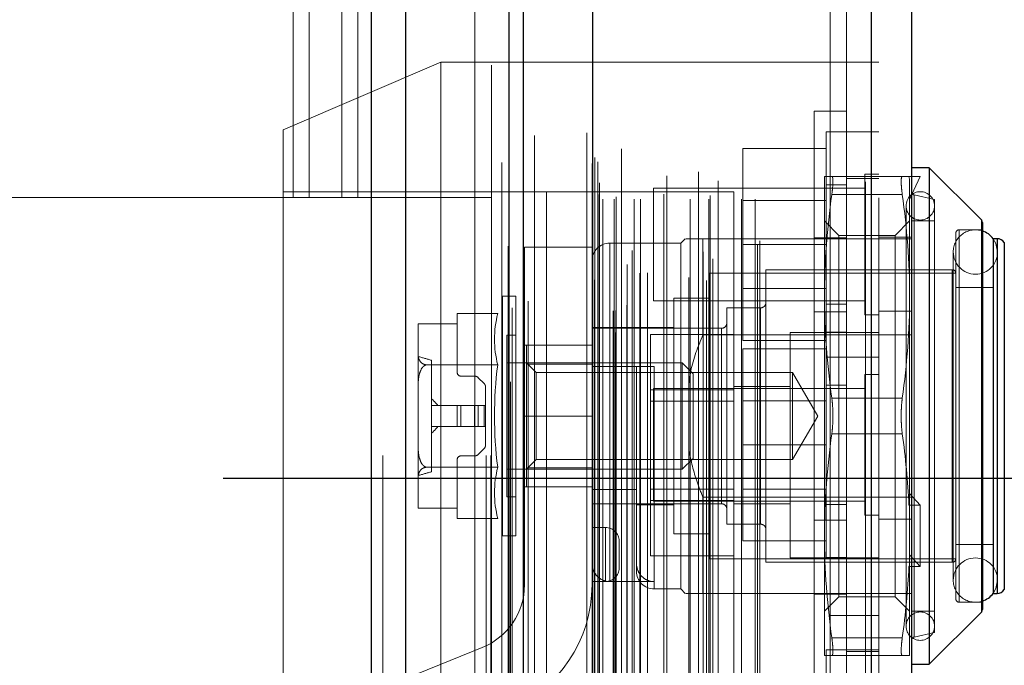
# Model space of a CAD drawing. Header units: inches. Extents: x 0.2 to 10.8, y 0.2 to 8.2.
# Tile 34 of 145: x 1.8899 to 2.0113, y 3.1559 to 3.2355. Entities that reach past the tile are written whole.
import ezdxf

# ---------------------------------------------------------------- set-up
doc = ezdxf.new("R2010")
doc.units = ezdxf.units.IN
doc.header["$MEASUREMENT"] = 0
doc.linetypes.add('HIDDEN', pattern=[0.07500000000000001, 0.05, -0.025])
doc.layers.add('DIMENSIONS', color=140, linetype='Continuous')
doc.styles.add('SLDTEXTSTYLE0', font='TXT', dxfattribs={"width": 0.7})
doc.dimstyles.new('SLDDIMSTYLE1', dxfattribs={"dimtxt": 0.0849609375, "dimasz": 0.13, "dimexe": 0, "dimexo": 0.0625, "dimgap": 0.021240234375, "dimtad": 0, "dimtih": 1, "dimtoh": 1, "dimlfac": 18, "dimrnd": 1e-09, "dimzin": 12, "dimdsep": 46, "dimtxsty": 'SLDTEXTSTYLE0', "dimsah": 1, "dimcen": 0.09, "dimadec": 0, "dimazin": 3, "dimtfac": 1, "dimtmove": 0, "dimatfit": 0, "dimfxl": 0, "dimfrac": 2, "dimtolj": 1, "dimtzin": 12, "dimarcsym": 0})
doc.dimstyles.new('SLDDIMSTYLE3', dxfattribs={"dimtxt": 0.18, "dimasz": 0.13, "dimexe": 0, "dimexo": 0.0625, "dimgap": 0, "dimtad": 0, "dimtih": 1, "dimtoh": 1, "dimdec": 0, "dimrnd": 1e-09, "dimzin": 0, "dimdsep": 46, "dimtxsty": 'Standard', "dimsah": 1, "dimcen": 0.09, "dimadec": 0, "dimazin": 0, "dimtfac": 0.13, "dimtdec": 0, "dimtofl": 0, "dimtmove": 0, "dimatfit": 3, "dimfxl": 0, "dimfrac": 2, "dimtolj": 1, "dimtzin": 0, "dimarcsym": 0})

# ---------------------------------------------------------------- blocks, each defined once
blk = doc.blocks.new('_D_11')
at = {"layer": 'DIMENSIONS'}
for p, q in [((2.112558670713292, 3.178973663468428), (2.112558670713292, 3.428973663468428)), ((1.915037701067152, 3.178973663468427), (2.237558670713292, 3.178973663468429)), ((1.98472135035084, 3.077751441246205), (2.237558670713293, 3.077751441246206)), ((2.112558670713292, 2.833116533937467), (2.112558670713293, 3.077751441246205)), ((2.240382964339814, 2.833116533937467), (2.112558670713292, 2.833116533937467)), ((2.393555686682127, 2.833116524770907), (2.365025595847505, 2.833116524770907)), ((2.365025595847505, 2.833116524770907), (2.365025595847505, 2.698085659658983)), ((2.646024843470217, 2.833116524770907), (2.67455493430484, 2.833116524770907)), ((2.67455493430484, 2.833116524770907), (2.67455493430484, 2.698085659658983)), ((2.365025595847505, 2.698085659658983), (2.393555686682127, 2.698085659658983)), ((2.67455493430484, 2.698085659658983), (2.646024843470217, 2.698085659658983))]:
    blk.add_line(p, q, dxfattribs=at)
for points in [[(2.112558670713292, 3.178973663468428), (2.132558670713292, 3.308973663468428), (2.092558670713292, 3.308973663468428)], [(2.112558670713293, 3.077751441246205), (2.092558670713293, 2.947751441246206), (2.132558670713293, 2.947751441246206)]]:
    blk.add_solid(points, dxfattribs=at)
at = {"layer": 'DIMENSIONS', "char_height": 0.08333333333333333, "attachment_point": 1, "style": 'SLDTEXTSTYLE0'}
for s, insert in [('1.82', (2.393555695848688, 2.959558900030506)), ('46.3', (2.393555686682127, 2.805507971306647))]:
    blk.add_mtext(s, dxfattribs=dict(at, insert=insert))
blk = doc.blocks.new('_D_12')
at = {"layer": 'DIMENSIONS'}
for p, q in [((1.850801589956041, 3.114737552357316), (1.850801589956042, 2.759124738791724)), ((1.952023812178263, 3.031751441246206), (1.952023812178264, 2.759124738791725)), ((1.236041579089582, 2.884124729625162), (1.207511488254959, 2.884124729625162)), ((1.207511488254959, 2.884124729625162), (1.207511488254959, 2.749093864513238)), ((1.488510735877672, 2.884124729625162), (1.517040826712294, 2.884124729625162)), ((1.517040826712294, 2.884124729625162), (1.517040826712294, 2.749093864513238)), ((1.850801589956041, 2.884124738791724), (1.60363724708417, 2.884124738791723)), ((1.952023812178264, 2.884124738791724), (2.202023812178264, 2.884124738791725)), ((1.207511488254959, 2.749093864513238), (1.236041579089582, 2.749093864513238)), ((1.517040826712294, 2.749093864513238), (1.488510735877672, 2.749093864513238))]:
    blk.add_line(p, q, dxfattribs=at)
for points in [[(1.850801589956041, 2.884124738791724), (1.720801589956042, 2.904124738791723), (1.720801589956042, 2.864124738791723)], [(1.952023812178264, 2.884124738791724), (2.082023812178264, 2.864124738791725), (2.082023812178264, 2.904124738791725)]]:
    blk.add_solid(points, dxfattribs=at)
at = {"layer": 'DIMENSIONS', "char_height": 0.08333333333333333, "attachment_point": 1, "style": 'SLDTEXTSTYLE0'}
for s, insert in [('1.82', (1.236041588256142, 3.010567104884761)), ('46.3', (1.236041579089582, 2.856516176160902))]:
    blk.add_mtext(s, dxfattribs=dict(at, insert=insert))

msp = doc.modelspace()

# ---------------------------------------------------------------- linework, layer by layer
at = {"color": 7, "linetype": 'Continuous', "lineweight": 25}
for p, q in [((1.933306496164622, 3.081751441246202), (1.933306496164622, 5.045637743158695)), ((1.937549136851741, 3.081751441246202), (1.937549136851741, 5.04485089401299)), ((1.950266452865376, 3.081751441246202), (1.95026645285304, 5.038868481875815)), ((1.952023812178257, 3.081751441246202), (1.952023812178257, 5.038695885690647)), ((1.960559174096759, 5.021559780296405), (1.960559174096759, 3.099154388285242)), ((1.994906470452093, 5.015503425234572), (1.994906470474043, 3.105210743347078)), ((1.999864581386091, 5.01353999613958), (1.999864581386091, 3.107174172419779)), ((2.002051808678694, 3.217257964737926), (1.999864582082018, 3.217257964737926)), ((2.008485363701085, 3.210824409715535), (2.002051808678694, 3.217257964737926)), ((2.002051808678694, 3.217257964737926), (2.002051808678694, 3.18663679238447)), ((2.008485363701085, 3.210824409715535), (2.008485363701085, 3.18663679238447)), ((2.008613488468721, 3.210515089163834), (2.008613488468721, 3.18663679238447)), ((2.009925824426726, 3.208509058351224), (2.009925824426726, 3.18663679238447)), ((2.010419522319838, 3.208509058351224), (2.009945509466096, 3.208509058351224)), ((2.010419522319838, 3.208509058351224), (2.010419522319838, 3.18663679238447)), ((2.011316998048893, 3.208040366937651), (2.011316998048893, 3.18663679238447)), ((2.002051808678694, 3.18663679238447), (2.002051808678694, 3.156015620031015)), ((2.008485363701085, 3.18663679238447), (2.008485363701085, 3.162449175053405)), ((2.008613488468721, 3.18663679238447), (2.008613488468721, 3.162758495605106)), ((2.009925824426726, 3.18663679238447), (2.009925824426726, 3.164764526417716)), ((2.010419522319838, 3.18663679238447), (2.010419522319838, 3.164764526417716)), ((2.011316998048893, 3.18663679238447), (2.011316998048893, 3.165233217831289)), ((2.009945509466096, 3.164764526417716), (2.010419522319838, 3.164764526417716)), ((2.002051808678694, 3.156015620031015), (2.008485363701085, 3.162449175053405)), ((1.999864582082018, 3.156015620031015), (2.002051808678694, 3.156015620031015))]:
    msp.add_line(p, q, dxfattribs=at)
at = {"color": 7, "linetype": 'HIDDEN', "lineweight": 18}
for p, q in [((1.933306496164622, 5.045637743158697), (1.933306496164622, 3.081751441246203)), ((1.933306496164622, 5.045637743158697), (1.933306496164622, 3.081751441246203)), ((1.933306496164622, 3.081751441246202), (1.933306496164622, 5.045637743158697)), ((1.934720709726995, 3.081751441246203), (1.934720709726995, 5.044850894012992)), ((1.934720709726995, 3.081751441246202), (1.934720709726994, 5.04485089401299)), ((1.937549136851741, 3.081751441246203), (1.937549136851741, 5.044850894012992)), ((1.94743802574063, 3.081751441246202), (1.94743802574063, 5.038868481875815)), ((1.94743802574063, 3.081751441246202), (1.94743802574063, 5.038868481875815)), ((1.948023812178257, 3.081751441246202), (1.948023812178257, 5.038695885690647)), ((1.950266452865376, 3.081751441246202), (1.950266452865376, 5.038868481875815)), ((1.950435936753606, 3.090840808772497), (1.950435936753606, 5.029873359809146)), ((1.96337618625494, 3.096931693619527), (1.96337618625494, 5.023782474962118)), ((1.963376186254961, 3.096931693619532), (1.963376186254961, 5.023782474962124)), ((1.959864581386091, 5.021559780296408), (1.959864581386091, 3.099154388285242)), ((1.963092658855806, 3.09960111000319), (1.963092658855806, 5.021113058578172)), ((1.963432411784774, 3.099661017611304), (1.963432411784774, 5.021053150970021)), ((1.964801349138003, 3.100310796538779), (1.964801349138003, 5.020403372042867)), ((1.952606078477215, 3.100813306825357), (1.952606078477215, 5.019904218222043)), ((1.964139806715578, 5.019572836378), (1.964139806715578, 3.101122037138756)), ((1.94936431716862, 5.017867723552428), (1.94936431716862, 3.1028388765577)), ((1.96049096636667, 5.017763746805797), (1.96049096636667, 3.102950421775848)), ((1.960508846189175, 3.10281061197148), (1.960508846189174, 5.017903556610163)), ((1.960809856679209, 3.103453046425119), (1.960809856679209, 5.017261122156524)), ((1.960809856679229, 3.103453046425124), (1.960809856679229, 5.017261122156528)), ((1.974584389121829, 3.103353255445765), (1.974584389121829, 5.017360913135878)), ((1.96639991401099, 3.104247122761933), (1.96639991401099, 5.016468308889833)), ((1.973630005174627, 5.016744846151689), (1.973630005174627, 3.103972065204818)), ((1.964822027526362, 3.105342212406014), (1.964822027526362, 5.015371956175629)), ((1.975371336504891, 3.106042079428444), (1.975371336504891, 5.014674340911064)), ((1.994211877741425, 5.015503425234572), (1.994211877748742, 3.105210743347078)), ((1.994211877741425, 3.105210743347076), (1.994211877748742, 5.015503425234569)), ((1.994906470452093, 3.105210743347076), (1.994906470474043, 5.015503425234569)), ((1.974194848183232, 3.106888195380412), (1.974194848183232, 5.01382597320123)), ((1.995864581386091, 5.01353999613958), (1.995864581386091, 3.107174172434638)), ((1.954897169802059, 3.108328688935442), (1.954897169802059, 5.012385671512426)), ((1.980872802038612, 3.107756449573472), (1.980872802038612, 5.01295771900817)), ((1.981161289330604, 3.108243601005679), (1.981161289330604, 5.012470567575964)), ((1.950145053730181, 5.007579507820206), (1.950145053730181, 3.113134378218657)), ((1.961819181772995, 3.113388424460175), (1.961819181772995, 5.007325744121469)), ((1.961819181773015, 3.113388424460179), (1.961819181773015, 5.007325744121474)), ((1.963201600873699, 5.007325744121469), (1.963201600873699, 3.113388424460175)), ((1.96320160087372, 3.113388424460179), (1.96320160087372, 5.007325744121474)), ((1.963479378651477, 3.113666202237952), (1.963479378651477, 5.007047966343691)), ((1.965423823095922, 5.007047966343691), (1.965423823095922, 3.113666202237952)), ((1.9657016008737, 3.113388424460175), (1.9657016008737, 5.007325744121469)), ((1.96570160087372, 5.007325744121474), (1.96570160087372, 3.113388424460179)), ((1.966483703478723, 3.113388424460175), (1.966483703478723, 5.007325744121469)), ((1.972597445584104, 3.113388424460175), (1.972597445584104, 5.007325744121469)), ((1.974894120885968, 3.113388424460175), (1.974894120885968, 5.007325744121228)), ((1.978917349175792, 3.113388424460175), (1.978917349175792, 5.007325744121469)), ((1.98060573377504, 3.113388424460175), (1.98060573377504, 5.007325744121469)), ((1.98060573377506, 3.113388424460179), (1.98060573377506, 5.007325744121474)), ((1.961257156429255, 3.113943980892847), (1.961257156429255, 5.006770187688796)), ((1.961257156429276, 3.113943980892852), (1.961257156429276, 5.006770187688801)), ((1.969349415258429, 3.113999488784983), (1.969349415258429, 5.006742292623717)), ((1.975035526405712, 3.113831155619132), (1.975035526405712, 5.006884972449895)), ((1.961420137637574, 3.115384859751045), (1.961420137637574, 5.005329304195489)), ((1.976045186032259, 3.115632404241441), (1.976045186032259, 5.005081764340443)), ((1.967344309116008, 5.004281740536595), (1.967344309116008, 3.116422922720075)), ((1.969714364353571, 3.11625188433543), (1.969714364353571, 5.004462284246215)), ((1.969714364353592, 3.116251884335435), (1.969714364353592, 5.004462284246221)), ((1.972418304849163, 5.003728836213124), (1.972418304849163, 3.116986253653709)), ((1.960845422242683, 3.118512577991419), (1.960845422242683, 5.002201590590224)), ((1.960845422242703, 3.118512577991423), (1.960845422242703, 5.002201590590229)), ((1.961210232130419, 3.117997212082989), (1.961210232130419, 5.002716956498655)), ((1.961210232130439, 3.117997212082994), (1.961210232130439, 5.002716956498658)), ((1.950628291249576, 4.999994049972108), (1.950628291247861, 3.120729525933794)), ((1.95062829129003, 4.999970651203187), (1.95062829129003, 3.120720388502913)), ((1.953384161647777, 3.121239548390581), (1.953384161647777, 4.999474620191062)), ((1.946023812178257, 3.136695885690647), (1.946023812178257, 4.983973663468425)), ((1.946023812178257, 3.136695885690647), (1.946023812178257, 4.983973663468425)), ((1.946023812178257, 3.136695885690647), (1.946023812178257, 4.983973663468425)), ((1.946023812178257, 3.136695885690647), (1.946023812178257, 4.983973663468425)), ((1.98986458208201, 4.958662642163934), (1.98986458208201, 3.162051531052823)), ((1.98986458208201, 4.958662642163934), (1.98986458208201, 3.162051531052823)), ((1.989864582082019, 3.162051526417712), (1.989864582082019, 4.958662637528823)), ((1.989864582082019, 3.162051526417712), (1.989864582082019, 4.958662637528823)), ((1.991864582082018, 3.162051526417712), (1.991864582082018, 4.958662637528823)), ((1.923634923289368, 3.213584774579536), (1.923634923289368, 3.581473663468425)), ((1.923634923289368, 3.213584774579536), (1.923634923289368, 3.581473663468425)), ((1.925634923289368, 3.213584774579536), (1.925634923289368, 3.581473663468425)), ((1.929634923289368, 3.213584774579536), (1.929634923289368, 3.581473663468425)), ((1.931634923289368, 3.213584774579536), (1.931634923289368, 3.581473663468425)), ((1.931634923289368, 3.213584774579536), (1.931634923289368, 3.581473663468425)), ((1.928134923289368, 3.348223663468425), (1.928134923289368, 3.136695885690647)), ((1.941864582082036, 3.230264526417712), (1.922420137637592, 3.221931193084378)), ((1.941864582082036, 3.135820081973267), (1.941864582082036, 3.230264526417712)), ((1.991864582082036, 3.230264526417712), (1.941864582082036, 3.230264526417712)), ((1.991864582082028, 3.230264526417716), (1.995864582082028, 3.230264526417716)), ((1.987864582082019, 3.18663679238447), (1.987864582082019, 3.224247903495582)), ((1.991864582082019, 3.224247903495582), (1.987864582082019, 3.224247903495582)), ((1.922420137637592, 3.1441534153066), (1.922420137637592, 3.221931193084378)), ((1.989364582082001, 3.221681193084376), (1.989364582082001, 3.207792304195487)), ((1.991864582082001, 3.221681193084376), (1.989364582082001, 3.221681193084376)), ((1.995864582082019, 3.221681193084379), (1.991864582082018, 3.221681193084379)), ((1.989364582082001, 3.219625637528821), (1.979086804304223, 3.219625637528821)), ((1.979086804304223, 3.219625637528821), (1.979086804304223, 3.207792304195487)), ((1.989147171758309, 3.216164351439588), (1.989147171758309, 3.201400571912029)), ((1.998740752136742, 3.216164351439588), (1.990052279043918, 3.216164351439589)), ((1.995864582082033, 3.215931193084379), (1.991864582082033, 3.215931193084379)), ((1.99412847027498, 3.216472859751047), (1.99412847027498, 3.207792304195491)), ((1.995864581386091, 3.216472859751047), (1.99412847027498, 3.216472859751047)), ((1.999559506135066, 3.216164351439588), (1.999645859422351, 3.215838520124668)), ((1.999559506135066, 3.216164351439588), (2.000958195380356, 3.216164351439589)), ((2.000958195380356, 3.216164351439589), (1.999645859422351, 3.213321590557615)), ((1.999645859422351, 3.215838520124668), (1.999645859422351, 3.201400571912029)), ((1.977975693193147, 3.214292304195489), (1.922420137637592, 3.214292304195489)), ((1.968086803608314, 3.214736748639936), (1.968086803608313, 3.207792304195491)), ((1.99412847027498, 3.214736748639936), (1.968086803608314, 3.214736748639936)), ((1.977975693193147, 3.151792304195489), (1.977975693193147, 3.214292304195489)), ((1.991864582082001, 3.215153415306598), (1.989364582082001, 3.215153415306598)), ((1.887218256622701, 3.213584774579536), (1.923634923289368, 3.213584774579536)), ((1.923634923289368, 3.213584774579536), (1.925634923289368, 3.213584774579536)), ((1.925634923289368, 3.213584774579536), (1.931634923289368, 3.213584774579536)), ((1.931634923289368, 3.213584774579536), (1.948023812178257, 3.213584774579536)), ((1.989364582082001, 3.213233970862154), (1.979086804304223, 3.213233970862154)), ((1.998740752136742, 3.213977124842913), (1.990052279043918, 3.213977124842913)), ((1.998740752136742, 3.213977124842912), (1.990052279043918, 3.213977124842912)), ((1.998740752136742, 3.213977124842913), (1.990052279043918, 3.213977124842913)), ((1.998740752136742, 3.213977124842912), (1.990052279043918, 3.213977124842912)), ((2.002707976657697, 3.21332095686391), (2.000203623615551, 3.21389913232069)), ((2.000203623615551, 3.213874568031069), (2.000203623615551, 3.159399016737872)), ((2.000203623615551, 3.213874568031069), (2.000203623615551, 3.159399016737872)), ((2.002707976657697, 3.21332095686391), (2.002707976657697, 3.18663679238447)), ((1.999208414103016, 3.212555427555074), (1.999208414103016, 3.160718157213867)), ((1.99092319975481, 3.208920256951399), (1.989147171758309, 3.210696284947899)), ((1.999645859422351, 3.210696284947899), (1.997869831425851, 3.208920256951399)), ((2.002707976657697, 3.210696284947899), (1.999864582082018, 3.210696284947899)), ((2.008485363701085, 3.162449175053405), (2.008485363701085, 3.210824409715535)), ((2.008485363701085, 3.210800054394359), (2.008485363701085, 3.162473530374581)), ((2.008613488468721, 3.209602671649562), (2.005770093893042, 3.209602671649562)), ((2.005770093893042, 3.209504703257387), (2.005770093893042, 3.163768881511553)), ((2.005770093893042, 3.209504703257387), (2.005770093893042, 3.163768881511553)), ((1.971977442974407, 3.208509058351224), (1.971430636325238, 3.207962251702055)), ((1.974164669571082, 3.208509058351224), (1.974164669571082, 3.196659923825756)), ((1.974164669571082, 3.208509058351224), (1.999864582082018, 3.208509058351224)), ((1.987864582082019, 3.208609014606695), (1.991864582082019, 3.208609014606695)), ((1.99092319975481, 3.208920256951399), (1.99092319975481, 3.164353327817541)), ((1.997869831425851, 3.208920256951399), (1.99092319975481, 3.208920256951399)), ((1.995864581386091, 3.208708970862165), (1.999864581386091, 3.208708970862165)), ((1.997869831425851, 3.208920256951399), (1.997869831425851, 3.164353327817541)), ((2.005332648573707, 3.209165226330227), (2.005332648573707, 3.18663679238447)), ((2.009945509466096, 3.208509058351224), (2.009925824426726, 3.208509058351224)), ((2.010419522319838, 3.164764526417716), (2.010419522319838, 3.208509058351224)), ((2.010419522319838, 3.208484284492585), (2.010419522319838, 3.164789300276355)), ((1.952161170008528, 3.207471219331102), (1.952161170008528, 3.186637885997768)), ((1.960494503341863, 3.207471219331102), (1.952161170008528, 3.207471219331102)), ((1.960494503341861, 3.207471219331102), (1.960494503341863, 3.186637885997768)), ((1.971430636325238, 3.207962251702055), (1.962681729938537, 3.207962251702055)), ((1.962681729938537, 3.166209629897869), (1.962681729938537, 3.207861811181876)), ((1.962681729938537, 3.166209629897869), (1.962681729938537, 3.207861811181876)), ((1.968086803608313, 3.207792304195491), (1.968086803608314, 3.200847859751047)), ((1.971430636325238, 3.207962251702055), (1.971430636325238, 3.18663679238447)), ((1.989364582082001, 3.207792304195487), (1.979086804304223, 3.207792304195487)), ((1.979086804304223, 3.207792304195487), (1.979086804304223, 3.195958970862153)), ((1.989364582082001, 3.207792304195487), (1.989364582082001, 3.193903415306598)), ((1.99412847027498, 3.207792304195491), (1.99412847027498, 3.199111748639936)), ((2.011316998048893, 3.165233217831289), (2.011316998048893, 3.208040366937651)), ((2.011316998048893, 3.208016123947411), (2.011316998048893, 3.165257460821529)), ((2.005024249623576, 3.206868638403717), (2.005024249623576, 3.166404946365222)), ((2.010492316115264, 3.166404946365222), (2.010492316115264, 3.206868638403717)), ((1.98192932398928, 3.204681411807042), (1.98192932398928, 3.18663679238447)), ((2.004895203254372, 3.204681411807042), (1.98192932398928, 3.204681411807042)), ((2.004895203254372, 3.204582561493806), (2.004895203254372, 3.168691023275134)), ((2.004895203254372, 3.204582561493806), (2.004895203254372, 3.168691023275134)), ((1.974930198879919, 3.204243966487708), (1.974930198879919, 3.18663679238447)), ((2.005332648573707, 3.204243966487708), (1.974930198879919, 3.204243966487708)), ((1.979086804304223, 3.20235063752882), (1.989364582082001, 3.20235063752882)), ((2.009925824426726, 3.202494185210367), (2.005332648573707, 3.202494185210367)), ((1.949461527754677, 3.201400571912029), (1.949461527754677, 3.18663679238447)), ((1.951089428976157, 3.201400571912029), (1.949461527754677, 3.201400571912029)), ((1.951089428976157, 3.201400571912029), (1.951089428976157, 3.18663679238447)), ((1.970555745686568, 3.201181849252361), (1.970555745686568, 3.18663679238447)), ((1.974930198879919, 3.201181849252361), (1.970555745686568, 3.201181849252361)), ((1.989147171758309, 3.201400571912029), (1.989147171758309, 3.171873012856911)), ((1.999645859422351, 3.201400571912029), (1.999645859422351, 3.175824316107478)), ((1.968086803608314, 3.200847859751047), (1.99412847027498, 3.200847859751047)), ((1.977117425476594, 3.19997887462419), (1.977117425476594, 3.18663679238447)), ((1.981273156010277, 3.19997887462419), (1.977117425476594, 3.19997887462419)), ((1.981273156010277, 3.199881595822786), (1.981273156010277, 3.173391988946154)), ((1.981273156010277, 3.199881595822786), (1.981273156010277, 3.173391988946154)), ((1.989364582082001, 3.200431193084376), (1.991864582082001, 3.200431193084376)), ((1.948868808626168, 3.199264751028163), (1.943871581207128, 3.199264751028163)), ((1.943871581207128, 3.198001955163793), (1.943871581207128, 3.199264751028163)), ((1.987864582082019, 3.199469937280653), (1.991864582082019, 3.199469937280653)), ((1.99412847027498, 3.199111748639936), (1.995864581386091, 3.199111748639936)), ((1.99586458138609, 3.199569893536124), (1.999864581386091, 3.199569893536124)), ((1.939059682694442, 3.197962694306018), (1.939059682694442, 3.19794222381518)), ((1.939059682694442, 3.197962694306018), (1.939059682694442, 3.19794222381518)), ((1.939059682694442, 3.19794222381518), (1.939059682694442, 3.194273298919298)), ((1.939060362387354, 3.198001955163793), (1.943871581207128, 3.198001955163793)), ((1.943871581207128, 3.191995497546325), (1.943871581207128, 3.198001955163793)), ((1.970555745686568, 3.197572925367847), (1.960494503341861, 3.197572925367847)), ((1.976461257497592, 3.197463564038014), (1.960494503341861, 3.197463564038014)), ((1.976461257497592, 3.197438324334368), (1.976461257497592, 3.175835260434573)), ((1.976461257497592, 3.197438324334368), (1.976461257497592, 3.175835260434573)), ((1.949995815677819, 3.196588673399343), (1.949995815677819, 3.18663679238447)), ((1.951089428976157, 3.196588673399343), (1.949995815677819, 3.196588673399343)), ((1.977975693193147, 3.196706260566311), (1.96769791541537, 3.196706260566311)), ((1.96769791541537, 3.196706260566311), (1.967697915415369, 3.1898742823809)), ((1.974164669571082, 3.196659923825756), (1.999864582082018, 3.196659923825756)), ((1.984920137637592, 3.196931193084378), (1.984920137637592, 3.18304230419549)), ((1.991864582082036, 3.196931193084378), (1.984920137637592, 3.196931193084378)), ((1.991864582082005, 3.196958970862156), (1.989364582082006, 3.196958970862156)), ((1.995864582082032, 3.19693119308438), (1.991864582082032, 3.19693119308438)), ((1.960494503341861, 3.195387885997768), (1.952161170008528, 3.195387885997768)), ((1.952401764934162, 3.195385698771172), (1.952401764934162, 3.193014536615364)), ((1.952401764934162, 3.195385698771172), (1.960494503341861, 3.195385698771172)), ((1.989364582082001, 3.195958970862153), (1.979086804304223, 3.195958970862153)), ((1.989364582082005, 3.1949034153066), (1.979086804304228, 3.1949034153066)), ((1.979086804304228, 3.1949034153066), (1.979086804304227, 3.183070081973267)), ((1.939059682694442, 3.194273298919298), (1.939059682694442, 3.190305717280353)), ((1.989364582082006, 3.193903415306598), (1.989364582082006, 3.169181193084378)), ((1.989364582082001, 3.193903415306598), (1.991864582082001, 3.193903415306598)), ((1.991864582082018, 3.1939034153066), (1.995864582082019, 3.1939034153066)), ((1.948868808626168, 3.192950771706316), (1.940110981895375, 3.192950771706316)), ((1.940700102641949, 3.193515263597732), (1.940700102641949, 3.179758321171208)), ((1.971619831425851, 3.193198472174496), (1.949995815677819, 3.193198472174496)), ((1.953586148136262, 3.192014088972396), (1.952401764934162, 3.193198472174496)), ((1.952401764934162, 3.193014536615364), (1.960494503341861, 3.193014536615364)), ((1.952401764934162, 3.193014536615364), (1.952401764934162, 3.180259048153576)), ((1.962681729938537, 3.192761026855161), (1.968149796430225, 3.192761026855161)), ((1.96596256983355, 3.192761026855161), (1.96596256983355, 3.16749855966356)), ((1.968149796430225, 3.192761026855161), (1.968149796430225, 3.16540854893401)), ((1.968149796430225, 3.192761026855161), (1.968149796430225, 3.16540854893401)), ((1.971619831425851, 3.193198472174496), (1.971619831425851, 3.18663679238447)), ((1.972961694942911, 3.191856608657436), (1.971619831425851, 3.193198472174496)), ((1.946005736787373, 3.19155805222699), (1.944309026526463, 3.19155805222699)), ((1.947178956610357, 3.190656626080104), (1.946469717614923, 3.191365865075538)), ((1.953586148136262, 3.192014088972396), (1.953586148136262, 3.181259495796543)), ((1.985207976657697, 3.192014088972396), (1.953586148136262, 3.192014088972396)), ((1.972961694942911, 3.191856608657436), (1.972961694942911, 3.18663679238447)), ((1.985207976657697, 3.192014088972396), (1.985207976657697, 3.18663679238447)), ((1.988312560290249, 3.18663679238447), (1.985207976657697, 3.192014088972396)), ((1.99412847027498, 3.191750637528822), (1.99412847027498, 3.174389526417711)), ((1.995864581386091, 3.191750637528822), (1.99412847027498, 3.191750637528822)), ((1.939059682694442, 3.190305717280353), (1.939059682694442, 3.182967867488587)), ((1.947371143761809, 3.187949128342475), (1.947371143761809, 3.190192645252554)), ((1.968086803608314, 3.190014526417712), (1.968086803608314, 3.176125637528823)), ((1.99412847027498, 3.190014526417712), (1.968086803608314, 3.190014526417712)), ((1.984920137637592, 3.190264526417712), (1.977975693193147, 3.190264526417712)), ((1.991864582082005, 3.190431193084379), (1.989364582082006, 3.190431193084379)), ((1.977975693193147, 3.1898742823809), (1.967697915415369, 3.1898742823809)), ((1.967697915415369, 3.1898742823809), (1.967697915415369, 3.176210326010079)), ((1.998740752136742, 3.188824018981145), (1.990052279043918, 3.188824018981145)), ((1.998740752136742, 3.188824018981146), (1.990052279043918, 3.188824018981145)), ((1.998740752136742, 3.188824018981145), (1.990052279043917, 3.188824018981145)), ((1.998740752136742, 3.188824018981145), (1.990052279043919, 3.188824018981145)), ((1.943871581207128, 3.187949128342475), (1.940700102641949, 3.187949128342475)), ((1.943871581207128, 3.187949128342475), (1.943871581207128, 3.185324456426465)), ((1.944309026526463, 3.187949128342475), (1.943871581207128, 3.187949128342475)), ((1.944309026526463, 3.187949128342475), (1.944309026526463, 3.185324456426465)), ((1.946005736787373, 3.187949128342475), (1.944309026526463, 3.187949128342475)), ((1.944309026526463, 3.187949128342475), (1.944309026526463, 3.185324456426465)), ((1.944309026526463, 3.187949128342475), (1.944309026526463, 3.185324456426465)), ((1.944309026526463, 3.187949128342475), (1.944309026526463, 3.185324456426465)), ((1.946469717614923, 3.187949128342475), (1.946005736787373, 3.187949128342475)), ((1.946005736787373, 3.187949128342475), (1.946005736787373, 3.185324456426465)), ((1.946005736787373, 3.187949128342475), (1.946005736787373, 3.185324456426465)), ((1.946005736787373, 3.187949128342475), (1.946005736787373, 3.185324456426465)), ((1.946005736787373, 3.187949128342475), (1.946005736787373, 3.185324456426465)), ((1.946469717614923, 3.187949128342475), (1.946469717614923, 3.185324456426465)), ((1.947178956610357, 3.187949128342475), (1.946469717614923, 3.187949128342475)), ((1.946469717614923, 3.187949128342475), (1.946469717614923, 3.185324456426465)), ((1.946469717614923, 3.187949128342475), (1.946469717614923, 3.185324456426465)), ((1.946469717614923, 3.187949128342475), (1.946469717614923, 3.185324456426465)), ((1.947178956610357, 3.187949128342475), (1.947178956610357, 3.185324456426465)), ((1.947371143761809, 3.187949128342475), (1.947178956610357, 3.187949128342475)), ((1.947178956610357, 3.187949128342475), (1.947178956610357, 3.185324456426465)), ((1.947178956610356, 3.187949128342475), (1.947178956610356, 3.185324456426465)), ((1.947178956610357, 3.187949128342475), (1.947178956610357, 3.185324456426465)), ((1.947371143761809, 3.187949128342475), (1.947371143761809, 3.185324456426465)), ((1.977975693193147, 3.188483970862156), (1.96769791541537, 3.188483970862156)), ((1.989364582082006, 3.188511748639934), (1.979086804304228, 3.188511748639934)), ((1.949461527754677, 3.18663679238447), (1.949461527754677, 3.171873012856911)), ((1.949995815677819, 3.18663679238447), (1.949995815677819, 3.176684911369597)), ((1.951089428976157, 3.18663679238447), (1.951089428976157, 3.171873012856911)), ((1.952161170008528, 3.165804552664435), (1.952161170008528, 3.186637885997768)), ((1.960494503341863, 3.186637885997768), (1.952161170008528, 3.186637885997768)), ((1.960494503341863, 3.186637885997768), (1.952161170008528, 3.186637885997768)), ((1.960494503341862, 3.186637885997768), (1.952161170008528, 3.186637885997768)), ((1.960494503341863, 3.186637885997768), (1.952161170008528, 3.186637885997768)), ((1.960494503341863, 3.186637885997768), (1.960494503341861, 3.165804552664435)), ((1.970555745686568, 3.18663679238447), (1.970555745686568, 3.172091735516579)), ((1.971430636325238, 3.18663679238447), (1.971430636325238, 3.165311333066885)), ((1.971619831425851, 3.18663679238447), (1.971619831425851, 3.180075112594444)), ((1.972961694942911, 3.18663679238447), (1.972961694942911, 3.181416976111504)), ((1.974930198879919, 3.18663679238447), (1.974930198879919, 3.169029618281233)), ((1.977117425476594, 3.18663679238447), (1.977117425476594, 3.17329471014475)), ((1.98192932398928, 3.18663679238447), (1.98192932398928, 3.168592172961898)), ((1.985207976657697, 3.18663679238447), (1.985207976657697, 3.181259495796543)), ((1.985207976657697, 3.181259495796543), (1.988312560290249, 3.18663679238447)), ((1.987864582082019, 3.149025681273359), (1.987864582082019, 3.18663679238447)), ((2.002707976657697, 3.18663679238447), (2.002707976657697, 3.15995262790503)), ((2.005332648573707, 3.18663679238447), (2.005332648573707, 3.164108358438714)), ((1.943871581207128, 3.185324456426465), (1.940700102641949, 3.185324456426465)), ((1.944309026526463, 3.185324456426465), (1.943871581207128, 3.185324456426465)), ((1.946005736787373, 3.185324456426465), (1.944309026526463, 3.185324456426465)), ((1.946469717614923, 3.185324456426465), (1.946005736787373, 3.185324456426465)), ((1.947178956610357, 3.185324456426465), (1.946469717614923, 3.185324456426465)), ((1.947371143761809, 3.185324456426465), (1.947178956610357, 3.185324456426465)), ((1.947371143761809, 3.183080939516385), (1.947371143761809, 3.185324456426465)), ((1.998740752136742, 3.184449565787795), (1.990052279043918, 3.184449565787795)), ((1.998740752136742, 3.184449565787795), (1.990052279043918, 3.184449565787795)), ((1.998740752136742, 3.184449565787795), (1.990052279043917, 3.184449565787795)), ((1.998740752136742, 3.184449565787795), (1.990052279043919, 3.184449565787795)), ((1.939059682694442, 3.182967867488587), (1.939059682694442, 3.179000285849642)), ((1.989364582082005, 3.183070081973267), (1.979086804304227, 3.183070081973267)), ((1.979086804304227, 3.183070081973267), (1.979086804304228, 3.171236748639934)), ((1.984920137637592, 3.18304230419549), (1.984920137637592, 3.1691534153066)), ((1.944309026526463, 3.181715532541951), (1.946005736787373, 3.181715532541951)), ((1.946469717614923, 3.181907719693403), (1.947178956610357, 3.182616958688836)), ((1.948868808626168, 3.180322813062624), (1.940110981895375, 3.180322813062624)), ((1.943871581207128, 3.175271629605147), (1.943871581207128, 3.181278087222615)), ((1.952401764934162, 3.180075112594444), (1.953586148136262, 3.181259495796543)), ((1.952401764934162, 3.180259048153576), (1.952401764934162, 3.177887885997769)), ((1.952401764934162, 3.180259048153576), (1.960494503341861, 3.180259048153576)), ((1.953586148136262, 3.181259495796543), (1.985207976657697, 3.181259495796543)), ((1.971619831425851, 3.180075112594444), (1.972961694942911, 3.181416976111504)), ((1.949995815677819, 3.180075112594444), (1.971619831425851, 3.180075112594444)), ((1.939059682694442, 3.179000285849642), (1.939059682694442, 3.175331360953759)), ((1.960494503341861, 3.177887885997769), (1.952161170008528, 3.177887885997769)), ((1.949995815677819, 3.176684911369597), (1.951089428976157, 3.176684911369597)), ((1.960494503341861, 3.177576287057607), (1.96596256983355, 3.177576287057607)), ((1.96769791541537, 3.177600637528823), (1.977975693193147, 3.177600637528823)), ((1.974164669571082, 3.176613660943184), (1.974164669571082, 3.164764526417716)), ((1.974164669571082, 3.176613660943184), (1.999864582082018, 3.176613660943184)), ((1.979086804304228, 3.177628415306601), (1.989364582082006, 3.177628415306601)), ((2.000958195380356, 3.175661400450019), (1.999645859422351, 3.177082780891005)), ((1.960494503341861, 3.175810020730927), (1.976461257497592, 3.175810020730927)), ((1.96596256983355, 3.175700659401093), (1.970555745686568, 3.175700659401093)), ((1.977975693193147, 3.176210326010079), (1.967697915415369, 3.176210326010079)), ((1.967697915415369, 3.176210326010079), (1.96769791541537, 3.169378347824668)), ((1.968086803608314, 3.176125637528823), (1.99412847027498, 3.176125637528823)), ((1.977975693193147, 3.175820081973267), (1.984920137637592, 3.175820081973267)), ((1.989364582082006, 3.175708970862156), (1.991864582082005, 3.175708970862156)), ((1.999559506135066, 3.175661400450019), (1.999645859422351, 3.175824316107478)), ((1.999559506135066, 3.175661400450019), (2.000958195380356, 3.175661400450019)), ((1.999645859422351, 3.16950600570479), (1.999645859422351, 3.175824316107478)), ((2.000958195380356, 3.168084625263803), (2.000958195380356, 3.175661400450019)), ((1.939059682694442, 3.175331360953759), (1.939059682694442, 3.175310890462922)), ((1.939059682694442, 3.175331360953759), (1.939059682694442, 3.175310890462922)), ((1.943871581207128, 3.175271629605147), (1.939060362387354, 3.175271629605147)), ((1.943871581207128, 3.174008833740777), (1.943871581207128, 3.175271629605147)), ((1.99412847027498, 3.174389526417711), (1.995864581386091, 3.174389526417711)), ((1.948868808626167, 3.174008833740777), (1.943871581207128, 3.174008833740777)), ((1.977117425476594, 3.17329471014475), (1.981273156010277, 3.17329471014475)), ((1.987864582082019, 3.173803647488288), (1.991864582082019, 3.173803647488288)), ((1.99586458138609, 3.173903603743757), (1.999864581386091, 3.173903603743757)), ((1.949461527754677, 3.171873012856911), (1.951089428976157, 3.171873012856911)), ((1.962161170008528, 3.172887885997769), (1.960494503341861, 3.172887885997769)), ((1.962161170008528, 3.166221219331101), (1.962161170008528, 3.172887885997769)), ((1.962161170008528, 3.172887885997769), (1.962161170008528, 3.166221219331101)), ((1.962161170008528, 3.166221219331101), (1.962161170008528, 3.172887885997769)), ((1.962161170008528, 3.172887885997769), (1.962161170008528, 3.166221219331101)), ((1.970555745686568, 3.172091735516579), (1.974930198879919, 3.172091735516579)), ((1.989147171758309, 3.171873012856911), (1.989147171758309, 3.157109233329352)), ((1.963827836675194, 3.167887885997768), (1.963827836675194, 3.171221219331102)), ((1.989364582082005, 3.171236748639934), (1.979086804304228, 3.171236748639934)), ((2.005332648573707, 3.170779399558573), (2.009925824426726, 3.170779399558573)), ((1.977975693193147, 3.169378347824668), (1.96769791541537, 3.169378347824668)), ((2.000958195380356, 3.168084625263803), (1.999645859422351, 3.16950600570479)), ((1.999645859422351, 3.168247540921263), (1.999645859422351, 3.16950600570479)), ((1.974930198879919, 3.169029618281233), (2.005332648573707, 3.169029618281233)), ((1.98192932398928, 3.168592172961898), (2.004895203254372, 3.168592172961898)), ((1.984920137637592, 3.1691534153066), (1.991864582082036, 3.1691534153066)), ((1.989364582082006, 3.169181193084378), (1.991864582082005, 3.169181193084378)), ((1.991864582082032, 3.169153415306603), (1.995864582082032, 3.169153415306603)), ((1.999559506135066, 3.168084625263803), (1.999645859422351, 3.168247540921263)), ((1.999645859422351, 3.168247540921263), (1.999645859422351, 3.157109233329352)), ((1.999559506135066, 3.168084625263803), (2.000958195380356, 3.168084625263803)), ((1.962161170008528, 3.166221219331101), (1.960494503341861, 3.166221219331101)), ((1.962681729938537, 3.166209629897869), (1.968149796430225, 3.166209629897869)), ((1.968149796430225, 3.165311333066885), (1.971430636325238, 3.165311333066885)), ((1.971430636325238, 3.165311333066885), (1.971977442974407, 3.164764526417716)), ((1.974164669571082, 3.164764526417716), (1.99586458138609, 3.164764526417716)), ((1.987864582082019, 3.164664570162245), (1.991864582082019, 3.164664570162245)), ((1.99586458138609, 3.164764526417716), (1.999864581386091, 3.164764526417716)), ((2.009925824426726, 3.164764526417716), (2.009945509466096, 3.164764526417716)), ((1.989147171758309, 3.162577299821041), (1.99092319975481, 3.164353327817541)), ((1.99092319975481, 3.164353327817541), (1.997869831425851, 3.164353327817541)), ((1.997869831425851, 3.164353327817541), (1.999645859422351, 3.162577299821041)), ((2.005770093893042, 3.163670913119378), (2.008613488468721, 3.163670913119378)), ((1.989864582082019, 3.115384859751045), (1.989864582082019, 3.162051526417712)), ((1.989864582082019, 3.162051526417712), (1.995864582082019, 3.162051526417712)), ((1.991864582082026, 3.12609785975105), (1.991864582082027, 3.162051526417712)), ((1.999864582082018, 3.162577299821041), (2.002707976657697, 3.162577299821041)), ((2.000203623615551, 3.15937445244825), (2.002707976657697, 3.15995262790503)), ((1.998740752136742, 3.159296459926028), (1.990052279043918, 3.159296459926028)), ((1.998740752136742, 3.159296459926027), (1.990052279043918, 3.159296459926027)), ((1.998740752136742, 3.159296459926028), (1.990052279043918, 3.159296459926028)), ((1.998740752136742, 3.159296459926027), (1.990052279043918, 3.159296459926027)), ((1.932023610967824, 3.152041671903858), (1.946952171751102, 3.158079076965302)), ((1.989364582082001, 3.157820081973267), (1.989364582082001, 3.143931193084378)), ((1.991864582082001, 3.157820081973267), (1.989364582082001, 3.157820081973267)), ((1.995864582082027, 3.157820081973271), (1.991864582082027, 3.157820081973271)), ((1.991864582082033, 3.157597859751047), (1.995864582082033, 3.157597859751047)), ((1.998740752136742, 3.157109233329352), (1.990052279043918, 3.157109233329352))]:
    msp.add_line(p, q, dxfattribs=at)
at = {"color": 7, "linetype": 'HIDDEN', "lineweight": 18, "flags": 128}
for points in [[(1.948097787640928, 5.029911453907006), (1.948097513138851, 4.068021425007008), (1.948097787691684, 3.090802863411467)], [(1.948097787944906, 5.029910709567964), (1.948097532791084, 4.050284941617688), (1.948097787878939, 3.090800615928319)], [(1.949364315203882, 5.017884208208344), (1.949364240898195, 4.099567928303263), (1.949364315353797, 3.10283133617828)], [(1.950145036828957, 5.007580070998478), (1.950144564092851, 4.040208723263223), (1.950145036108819, 3.113145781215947)], [(1.954889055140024, 3.114270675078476), (1.954889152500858, 4.052680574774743), (1.954889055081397, 5.006442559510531)], [(2.010492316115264, 3.206868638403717), (2.010284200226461, 3.207914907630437), (2.009945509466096, 3.208509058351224)], [(2.009945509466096, 3.164764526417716), (2.010284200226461, 3.165358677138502), (2.010492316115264, 3.166404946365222)]]:
    msp.add_lwpolyline(points, dxfattribs=at)
at = {"color": 7, "linetype": 'HIDDEN', "lineweight": 18}
for centre, radius, start, end in [((2.000958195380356, 3.212555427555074), 0.001749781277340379, 0, 180), ((2.000302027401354, 3.214325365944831), 0.0004374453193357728, 180.000000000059, 256.9999999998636), ((2.000958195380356, 3.212555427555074), 0.001749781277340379, 180, 0), ((2.00775828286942, 3.206868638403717), 0.002734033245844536, 71.77194722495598, 180), ((2.005770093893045, 3.209165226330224), 0.0004374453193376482, 90.00000000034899, 179.999999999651), ((1.962681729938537, 3.20577502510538), 0.002187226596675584, 90, 180), ((2.00775828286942, 3.206868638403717), 0.002734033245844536, 180, 0), ((2.004895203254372, 3.204243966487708), 0.0004374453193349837, 0, 90), ((1.981273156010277, 3.200635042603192), 0.0006561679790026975, 270.0000000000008, 3.877732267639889e-11), ((1.961155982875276, 3.196107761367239), 0.01268626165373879, 165.5904657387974, 194.4095342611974), ((1.941642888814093, 3.197942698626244), 0.002583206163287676, 178.6855685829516, 180.0105313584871), ((1.940193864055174, 3.197962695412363), 0.001134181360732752, 178.016307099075, 180.0000558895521), ((1.941642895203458, 3.197942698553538), 0.002583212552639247, 178.6855702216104, 180.0105297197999), ((1.976461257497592, 3.198119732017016), 0.0006561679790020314, 270.0000000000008, 3.877732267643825e-11), ((1.624240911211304, 2.062502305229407), 1.174451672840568, 74.36829721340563, 74.45138212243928), ((1.998517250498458, 3.186636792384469), 0.05004831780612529, 172.7523851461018, 187.2476148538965), ((1.944309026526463, 3.191995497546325), 0.0004374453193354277, 180.0000000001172, 270.0000000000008), ((1.946005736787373, 3.190901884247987), 0.0006561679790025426, 45, 90), ((1.946714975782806, 3.190192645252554), 0.0006561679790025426, 0, 45), ((1.946714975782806, 3.183080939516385), 0.0006561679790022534, 315.0000000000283, 0), ((1.944309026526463, 3.181278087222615), 0.0004374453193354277, 90, 180), ((1.946005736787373, 3.182371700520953), 0.0006561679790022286, 270.0000000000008, 315.0000000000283), ((1.961155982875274, 3.1771658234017), 0.01268626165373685, 165.5904657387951, 194.4095342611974), ((1.624240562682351, 4.310772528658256), 1.174452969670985, 285.5486179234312, 285.6317027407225), ((1.976461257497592, 3.175153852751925), 0.0006561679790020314, 359.999999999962, 90), ((1.94164289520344, 3.175330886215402), 0.002583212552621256, 179.9894702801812, 181.3144297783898), ((1.941642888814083, 3.175330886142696), 0.002583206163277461, 179.9894686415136, 181.3144314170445), ((1.940193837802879, 3.175310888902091), 0.001134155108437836, 179.9999211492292, 181.9837158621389), ((1.981273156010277, 3.172638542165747), 0.0006561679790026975, 359.999999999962, 90), ((1.962161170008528, 3.171221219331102), 0.001666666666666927, 0, 90), ((2.004895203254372, 3.169029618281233), 0.0004374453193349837, 270.0000000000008, 0), ((2.00775828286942, 3.166404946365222), 0.002734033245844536, 0, 180), ((1.962161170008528, 3.167887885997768), 0.001666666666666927, 270.0000000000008, 0), ((1.968149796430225, 3.167498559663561), 0.002187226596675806, 180.0000000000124, 270.0000000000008), ((1.943827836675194, 3.165804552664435), 0.008333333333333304, 292.0193813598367, 0), ((1.943827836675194, 3.165804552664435), 0.01666666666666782, 292.0193813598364, 0), ((2.00775828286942, 3.166404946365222), 0.002734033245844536, 180, 288.2280527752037), ((2.005770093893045, 3.164108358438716), 0.0004374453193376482, 180.0000000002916, 269.9999999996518), ((2.000958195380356, 3.160718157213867), 0.001749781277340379, 0, 180), ((2.000958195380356, 3.160718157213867), 0.001749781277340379, 180, 0), ((2.000302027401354, 3.158948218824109), 0.0004374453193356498, 103.0000000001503, 180)]:
    msp.add_arc(centre, radius, start, end, dxfattribs=at)
at = {"color": 7, "linetype": 'Continuous', "lineweight": 25}
for centre, radius, start, end in [((2.008176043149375, 3.210515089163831), 0.0004374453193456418, 4.071618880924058e-10, 44.99999999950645), ((2.00775828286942, 3.206868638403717), 0.002734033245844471, 36.86989764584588, 71.77194722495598), ((2.010419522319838, 3.207415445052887), 0.001093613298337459, 34.84990457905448, 90.00000000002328), ((2.00775828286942, 3.166404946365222), 0.002734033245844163, 288.2280527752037, 323.1301023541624), ((2.010419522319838, 3.165858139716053), 0.001093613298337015, 269.9999999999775, 325.1500954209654), ((2.008176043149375, 3.16275849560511), 0.0004374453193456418, 315.0000000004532, 359.9999999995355)]:
    msp.add_arc(centre, radius, start, end, dxfattribs=at)
at = {"color": 7, "linetype": 'HIDDEN', "lineweight": 18}
for points in [[(1.989147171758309, 3.216164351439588), (1.989147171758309, 3.216164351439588), (1.989481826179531, 3.216164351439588), (1.990052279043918, 3.216164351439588)], [(1.998740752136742, 3.216164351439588), (1.999139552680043, 3.216164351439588), (1.999426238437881, 3.216164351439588), (1.999559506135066, 3.216164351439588)], [(1.989147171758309, 3.201400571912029), (1.989147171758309, 3.20560904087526), (1.989481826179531, 3.209799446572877), (1.990052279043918, 3.213977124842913)], [(1.999645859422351, 3.201400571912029), (1.999645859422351, 3.20560904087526), (1.99931120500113, 3.209799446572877), (1.998740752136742, 3.213977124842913)], [(1.990052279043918, 3.188824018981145), (1.989481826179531, 3.193001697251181), (1.989147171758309, 3.197192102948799), (1.989147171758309, 3.201400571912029)], [(1.998740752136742, 3.188824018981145), (1.999311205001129, 3.193001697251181), (1.999645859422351, 3.197192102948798), (1.999645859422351, 3.201400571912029)], [(1.940700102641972, 3.188767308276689), (1.940976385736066, 3.188511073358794), (1.941241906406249, 3.188244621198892), (1.941476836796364, 3.187949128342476)], [(1.941476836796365, 3.185324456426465), (1.941241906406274, 3.185028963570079), (1.940976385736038, 3.18476251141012), (1.940700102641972, 3.184506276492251)], [(1.990052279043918, 3.184449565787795), (1.989481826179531, 3.180271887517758), (1.989147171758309, 3.176081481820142), (1.989147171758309, 3.171873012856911)], [(1.999559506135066, 3.175661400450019), (1.999426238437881, 3.178600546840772), (1.999139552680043, 3.181528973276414), (1.998740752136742, 3.184449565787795)], [(1.989147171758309, 3.171873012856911), (1.989147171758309, 3.16766454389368), (1.989481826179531, 3.163474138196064), (1.990052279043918, 3.159296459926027)], [(1.998740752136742, 3.159296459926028), (1.999139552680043, 3.162217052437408), (1.999426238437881, 3.16514547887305), (1.999559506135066, 3.168084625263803)], [(1.990052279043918, 3.157109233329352), (1.989481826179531, 3.157109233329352), (1.989147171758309, 3.157109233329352), (1.989147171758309, 3.157109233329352)], [(1.999645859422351, 3.157109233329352), (1.999645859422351, 3.157109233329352), (1.99931120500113, 3.157109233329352), (1.998740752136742, 3.157109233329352)]]:
    msp.add_open_spline(points, degree=3, dxfattribs=at)
for points, knots in [([(1.990052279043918, 3.216164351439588), (1.990097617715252, 3.216164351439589), (1.990131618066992, 3.216114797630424), (1.990177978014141, 3.215917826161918), (1.990189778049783, 3.2157694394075), (1.99018985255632, 3.215388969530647), (1.990178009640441, 3.215151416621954), (1.990131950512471, 3.214613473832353), (1.990097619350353, 3.214309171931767), (1.990052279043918, 3.213977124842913)], [0, 0, 0, 0, 0.25, 0.25, 0.5, 0.5, 0.75, 0.75, 1, 1, 1, 1]), ([(1.998740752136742, 3.213977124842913), (1.998695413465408, 3.214309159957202), (1.998661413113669, 3.214610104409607), (1.998615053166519, 3.215150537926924), (1.998603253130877, 3.215386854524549), (1.99860317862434, 3.215767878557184), (1.998615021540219, 3.215917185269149), (1.998661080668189, 3.216113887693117), (1.998695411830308, 3.216164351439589), (1.998740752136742, 3.216164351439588)], [0, 0, 0, 0, 0.25, 0.25, 0.5, 0.5, 0.75, 0.75, 1, 1, 1, 1]), ([(1.972039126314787, 3.208509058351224), (1.972075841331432, 3.208509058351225), (1.972158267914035, 3.208509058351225), (1.973104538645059, 3.208509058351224), (1.973915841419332, 3.208509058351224), (1.974164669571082, 3.208509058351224)], [0, 0, 0, 0, 0.3576770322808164, 0.8029982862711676, 0.9999999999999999, 0.9999999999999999, 0.9999999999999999, 0.9999999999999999]), ([(1.974164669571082, 3.196659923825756), (1.973566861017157, 3.195194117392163), (1.972739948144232, 3.193166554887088), (1.972488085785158, 3.191003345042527), (1.972418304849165, 3.19040400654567)], [0, 0, 0, 0, 0.7229401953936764, 1, 1, 1, 1]), ([(1.939059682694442, 3.194273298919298), (1.939059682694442, 3.194018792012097), (1.939089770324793, 3.193764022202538), (1.939281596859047, 3.193393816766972), (1.939370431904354, 3.193272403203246), (1.939576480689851, 3.193113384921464), (1.939659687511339, 3.193063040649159), (1.939861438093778, 3.192984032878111), (1.939981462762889, 3.192955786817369), (1.940110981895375, 3.192950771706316)], [0, 0, 0, 0, 0.5000000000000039, 0.5000000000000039, 0.7500000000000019, 0.7500000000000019, 0.875000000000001, 0.875000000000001, 1, 1, 1, 1]), ([(1.940110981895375, 3.192950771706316), (1.939981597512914, 3.192940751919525), (1.939861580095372, 3.192884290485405), (1.93966013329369, 3.192726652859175), (1.939577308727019, 3.19262679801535), (1.93936905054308, 3.192305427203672), (1.939281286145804, 3.192063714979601), (1.939089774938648, 3.191323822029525), (1.939059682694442, 3.190814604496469), (1.939059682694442, 3.190305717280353)], [0, 0, 0, 0, 0.1249999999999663, 0.1249999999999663, 0.2499999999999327, 0.2499999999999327, 0.499999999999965, 0.499999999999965, 1, 1, 1, 1]), ([(1.960494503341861, 3.192761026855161), (1.960494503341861, 3.192761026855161), (1.960547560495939, 3.192761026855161), (1.960758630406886, 3.192761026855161), (1.960914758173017, 3.192761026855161), (1.961514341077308, 3.192761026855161), (1.962088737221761, 3.192761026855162), (1.962681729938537, 3.192761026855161)], [0, 0, 0, 0, 0.2500000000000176, 0.2500000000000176, 0.5000000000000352, 0.5000000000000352, 1, 1, 1, 1]), ([(1.990052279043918, 3.188824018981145), (1.990097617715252, 3.188491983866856), (1.990131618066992, 3.188141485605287), (1.990177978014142, 3.187404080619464), (1.990189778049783, 3.18701937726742), (1.99018985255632, 3.186257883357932), (1.990178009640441, 3.185871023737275), (1.990131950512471, 3.185136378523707), (1.990097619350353, 3.184781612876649), (1.990052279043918, 3.184449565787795)], [0, 0, 0, 0, 0.25, 0.25, 0.5, 0.5, 0.75, 0.75, 1, 1, 1, 1]), ([(1.998740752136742, 3.184449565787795), (1.998695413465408, 3.184781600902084), (1.998661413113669, 3.185132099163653), (1.998615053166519, 3.185869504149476), (1.998603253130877, 3.186254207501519), (1.99860317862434, 3.187015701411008), (1.998615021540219, 3.187402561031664), (1.998661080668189, 3.188137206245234), (1.998695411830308, 3.188491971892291), (1.998740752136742, 3.188824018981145)], [0, 0, 0, 0, 0.25, 0.25, 0.5, 0.5, 0.75, 0.75, 1, 1, 1, 1]), ([(1.939059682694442, 3.182967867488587), (1.939059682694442, 3.182458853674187), (1.939089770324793, 3.181949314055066), (1.939281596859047, 3.181208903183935), (1.939370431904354, 3.180966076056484), (1.939576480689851, 3.180648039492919), (1.939659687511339, 3.18054735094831), (1.939861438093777, 3.180389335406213), (1.939981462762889, 3.180332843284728), (1.940110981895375, 3.180322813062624)], [0, 0, 0, 0, 0.5000000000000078, 0.5000000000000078, 0.7500000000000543, 0.7500000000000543, 0.8750000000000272, 0.8750000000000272, 1, 1, 1, 1]), ([(1.972418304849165, 3.182444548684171), (1.972709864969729, 3.181118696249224), (1.973147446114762, 3.179128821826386), (1.973910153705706, 3.177242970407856), (1.974164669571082, 3.176613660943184)], [0, 0, 0, 0, 0.6662995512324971, 1, 1, 1, 1]), ([(1.940110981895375, 3.180322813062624), (1.939981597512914, 3.180317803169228), (1.939861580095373, 3.180289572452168), (1.93966013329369, 3.180210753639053), (1.939577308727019, 3.180160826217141), (1.93936905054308, 3.180000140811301), (1.939281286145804, 3.179879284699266), (1.939089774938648, 3.179509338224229), (1.939059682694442, 3.1792547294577), (1.939059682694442, 3.179000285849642)], [0, 0, 0, 0, 0.125, 0.125, 0.25, 0.25, 0.4999999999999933, 0.4999999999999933, 1, 1, 1, 1]), ([(1.962681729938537, 3.166209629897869), (1.962385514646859, 3.166209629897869), (1.96209453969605, 3.166272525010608), (1.96155851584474, 3.166510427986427), (1.96131492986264, 3.166686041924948), (1.960916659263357, 3.167113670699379), (1.960758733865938, 3.167369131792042), (1.960548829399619, 3.167914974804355), (1.960494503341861, 3.168209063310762), (1.960494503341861, 3.168504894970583)], [0, 0, 0, 0, 0.25, 0.25, 0.5, 0.5, 0.75, 0.75, 1, 1, 1, 1]), ([(1.968149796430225, 3.166209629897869), (1.967853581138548, 3.166209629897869), (1.967562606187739, 3.166272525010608), (1.967026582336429, 3.166510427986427), (1.966782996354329, 3.166686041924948), (1.966384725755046, 3.167113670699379), (1.966226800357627, 3.167369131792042), (1.966016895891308, 3.167914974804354), (1.96596256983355, 3.168209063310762), (1.96596256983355, 3.168504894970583)], [0, 0, 0, 0, 0.25, 0.25, 0.5, 0.5, 0.75, 0.75, 1, 1, 1, 1]), ([(1.972039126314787, 3.164764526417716), (1.972075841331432, 3.164764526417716), (1.972158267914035, 3.164764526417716), (1.97310453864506, 3.164764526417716), (1.973915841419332, 3.164764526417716), (1.974164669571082, 3.164764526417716)], [0, 0, 0, 0, 0.3576770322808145, 0.8029982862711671, 1, 1, 1, 1]), ([(1.990052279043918, 3.159296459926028), (1.990097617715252, 3.158964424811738), (1.990131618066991, 3.158663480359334), (1.990177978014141, 3.158123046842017), (1.990189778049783, 3.157886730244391), (1.99018985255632, 3.157505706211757), (1.990178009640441, 3.157356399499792), (1.990131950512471, 3.157159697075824), (1.990097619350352, 3.157109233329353), (1.990052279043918, 3.157109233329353)], [0, 0, 0, 0, 0.25, 0.25, 0.5, 0.5, 0.75, 0.75, 1, 1, 1, 1]), ([(1.998740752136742, 3.157109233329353), (1.998695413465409, 3.157109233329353), (1.998661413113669, 3.157158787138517), (1.998615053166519, 3.157355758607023), (1.998603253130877, 3.157504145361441), (1.99860317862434, 3.157884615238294), (1.998615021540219, 3.158122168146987), (1.998661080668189, 3.158660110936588), (1.998695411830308, 3.158964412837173), (1.998740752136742, 3.159296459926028)], [0, 0, 0, 0, 0.25, 0.25, 0.5, 0.5, 0.75, 0.75, 1, 1, 1, 1])]:
    msp.add_open_spline(points, degree=3, knots=knots, dxfattribs=at)

# ---------------------------------------------------------------- dimensions: what is measured, and where the dimension line sits
at = {"layer": 'DIMENSIONS'}
for base, p1, p2, angle, picture, middle in [((2.112558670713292, 3.077751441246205), (1.865037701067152, 3.178973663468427), (1.93472135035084, 3.077751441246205), 90.0000000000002, '_D_11', (2.112558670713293, 2.833116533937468)), ((1.850801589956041, 2.884124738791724), (1.952023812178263, 3.081751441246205), (1.85080158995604, 3.164737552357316), 2.513720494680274e-13, '_D_12', (1.362276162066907, 2.884124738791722))]:
    dim = msp.add_linear_dim(base=base, p1=p1, p2=p2, angle=angle, dimstyle='SLDDIMSTYLE1', dxfattribs=at)
    dim.commit()
    dim.dimension.update_dxf_attribs({"geometry": picture, "text_midpoint": middle, "dimtype": 160})

# ---------------------------------------------------------------- leaders
msp.add_leader([(1.856419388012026, 3.172356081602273), (1.983297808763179, 2.449853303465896), (1.906766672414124, 2.449853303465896)], dimstyle='SLDDIMSTYLE3', dxfattribs=at)

doc.saveas('drawing.dxf')
